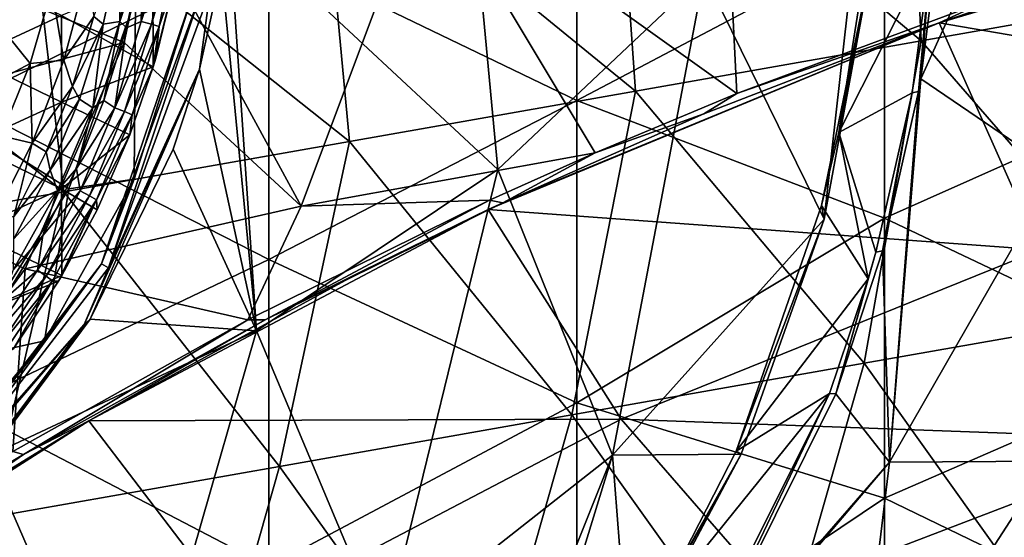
# Model space of a CAD drawing. Extents: x -65 to 803, y -691 to 80.
# Tile 32 of 256: x 22 to 50, y -271 to -256. Entities that reach past the tile are written whole.
import ezdxf

# ---------------------------------------------------------------- set-up
doc = ezdxf.new("R2010")
doc.units = 0
doc.header["$LTSCALE"] = 101.851852
for name, color, linetype in [('102', 7, 'CONTINUOUS'), ('104', 7, 'CONTINUOUS'), ('117', 7, 'CONTINUOUS'), ('118', 7, 'CONTINUOUS'), ('119', 7, 'CONTINUOUS'), ('120', 7, 'CONTINUOUS'), ('269', 7, 'CONTINUOUS'), ('270', 7, 'CONTINUOUS'), ('272', 7, 'CONTINUOUS'), ('273', 7, 'CONTINUOUS'), ('283', 7, 'CONTINUOUS'), ('290', 7, 'CONTINUOUS'), ('291', 7, 'CONTINUOUS'), ('297', 7, 'CONTINUOUS'), ('309', 7, 'CONTINUOUS'), ('351', 7, 'CONTINUOUS'), ('353', 7, 'CONTINUOUS'), ('379', 7, 'CONTINUOUS'), ('389', 7, 'CONTINUOUS'), ('390', 7, 'CONTINUOUS')]:
    doc.layers.add(name, color=color, linetype=linetype)

msp = doc.modelspace()

# ---------------------------------------------------------------- linework, layer by layer
at = {"layer": '102', "color": 7, "linetype": 'CONTINUOUS'}
for points in [[(26.031, -253.892, -54.253), (25.519, -256.445, -54.253), (25.567, -254.442, -56.867), (26.031, -253.892, -54.253)], [(25.519, -256.445, -54.253), (26.031, -253.892, -54.253), (26.329, -253.941, -51.628), (25.519, -256.445, -54.253)], [(25.81, -256.526, -51.628), (25.519, -256.445, -54.253), (26.329, -253.941, -51.628), (25.81, -256.526, -51.628)], [(25.81, -256.526, -51.628), (26.329, -253.941, -51.628), (26.558, -253.981, -48.995), (25.81, -256.526, -51.628)], [(26.033, -256.591, -48.995), (25.81, -256.526, -51.628), (26.558, -253.981, -48.995), (26.033, -256.591, -48.995)], [(26.033, -256.591, -48.995), (26.558, -253.981, -48.995), (26.494, -255.209, -46.7), (26.033, -256.591, -48.995)], [(25.567, -254.442, -56.867), (25.519, -256.445, -54.253), (25.088, -256.633, -56.867), (25.567, -254.442, -56.867)], [(25.937, -257.501, -46.7), (26.033, -256.591, -48.995), (26.494, -255.209, -46.7), (25.937, -257.501, -46.7)], [(25.519, -256.445, -54.253), (24.758, -258.934, -54.253), (25.088, -256.633, -56.867), (25.519, -256.445, -54.253)], [(24.758, -258.934, -54.253), (25.519, -256.445, -54.253), (25.81, -256.526, -51.628), (24.758, -258.934, -54.253)], [(25.038, -259.047, -51.628), (24.758, -258.934, -54.253), (25.81, -256.526, -51.628), (25.038, -259.047, -51.628)], [(25.038, -259.047, -51.628), (25.81, -256.526, -51.628), (26.033, -256.591, -48.995), (25.038, -259.047, -51.628)], [(25.088, -256.633, -56.867), (24.758, -258.934, -54.253), (24.438, -258.729, -56.867), (25.088, -256.633, -56.867)], [(25.253, -259.137, -48.995), (25.038, -259.047, -51.628), (26.033, -256.591, -48.995), (25.253, -259.137, -48.995)], [(25.253, -259.137, -48.995), (26.033, -256.591, -48.995), (25.862, -257.756, -46.7), (25.253, -259.137, -48.995)], [(25.862, -257.756, -46.7), (26.033, -256.591, -48.995), (25.937, -257.501, -46.7), (25.862, -257.756, -46.7)], [(25.191, -259.72, -46.7), (25.253, -259.137, -48.995), (25.862, -257.756, -46.7), (25.191, -259.72, -46.7)], [(24.438, -258.729, -56.867), (24.758, -258.934, -54.253), (23.647, -260.687, -56.867), (24.438, -258.729, -56.867)], [(24.758, -258.934, -54.253), (23.754, -261.336, -54.253), (23.647, -260.687, -56.867), (24.758, -258.934, -54.253)], [(23.754, -261.336, -54.253), (24.758, -258.934, -54.253), (25.038, -259.047, -51.628), (23.754, -261.336, -54.253)], [(24.02, -261.478, -51.628), (23.754, -261.336, -54.253), (25.038, -259.047, -51.628), (24.02, -261.478, -51.628)], [(24.02, -261.478, -51.628), (25.038, -259.047, -51.628), (25.253, -259.137, -48.995), (24.02, -261.478, -51.628)], [(24.224, -261.593, -48.995), (24.02, -261.478, -51.628), (25.253, -259.137, -48.995), (24.224, -261.593, -48.995)], [(24.224, -261.593, -48.995), (25.253, -259.137, -48.995), (25.191, -259.72, -46.7), (24.224, -261.593, -48.995)], [(24.242, -261.889, -46.7), (24.224, -261.593, -48.995), (25.191, -259.72, -46.7), (24.242, -261.889, -46.7)], [(23.647, -260.687, -56.867), (23.754, -261.336, -54.253), (22.672, -262.625, -56.867), (23.647, -260.687, -56.867)], [(23.754, -261.336, -54.253), (22.518, -263.627, -54.253), (22.672, -262.625, -56.867), (23.754, -261.336, -54.253)], [(22.518, -263.627, -54.253), (23.754, -261.336, -54.253), (24.02, -261.478, -51.628), (22.518, -263.627, -54.253)], [(22.767, -263.798, -51.628), (22.518, -263.627, -54.253), (24.02, -261.478, -51.628), (22.767, -263.798, -51.628)], [(22.767, -263.798, -51.628), (24.02, -261.478, -51.628), (24.224, -261.593, -48.995), (22.767, -263.798, -51.628)], [(22.957, -263.934, -48.995), (22.767, -263.798, -51.628), (24.224, -261.593, -48.995), (22.957, -263.934, -48.995)], [(22.957, -263.934, -48.995), (24.224, -261.593, -48.995), (23.123, -263.941, -46.7), (22.957, -263.934, -48.995)], [(23.123, -263.941, -46.7), (24.224, -261.593, -48.995), (23.219, -263.782, -46.7), (23.123, -263.941, -46.7)], [(23.219, -263.782, -46.7), (24.224, -261.593, -48.995), (24.242, -261.889, -46.7), (23.219, -263.782, -46.7)], [(22.672, -262.625, -56.867), (22.518, -263.627, -54.253), (21.522, -264.499, -56.867), (22.672, -262.625, -56.867)], [(22.518, -263.627, -54.253), (21.062, -265.785, -54.253), (21.522, -264.499, -56.867), (22.518, -263.627, -54.253)], [(21.062, -265.785, -54.253), (22.518, -263.627, -54.253), (22.767, -263.798, -51.628), (21.062, -265.785, -54.253)], [(21.291, -265.982, -51.628), (21.062, -265.785, -54.253), (22.767, -263.798, -51.628), (21.291, -265.982, -51.628)], [(21.291, -265.982, -51.628), (22.767, -263.798, -51.628), (22.957, -263.934, -48.995), (21.291, -265.982, -51.628)], [(21.464, -266.139, -48.995), (21.291, -265.982, -51.628), (22.957, -263.934, -48.995), (21.464, -266.139, -48.995)], [(21.464, -266.139, -48.995), (22.957, -263.934, -48.995), (21.818, -265.907, -46.7), (21.464, -266.139, -48.995)], [(21.818, -265.907, -46.7), (22.957, -263.934, -48.995), (23.123, -263.941, -46.7), (21.818, -265.907, -46.7)]]:
    msp.add_3dface(points, dxfattribs=at)
at = {"layer": '104', "color": 7, "linetype": 'CONTINUOUS'}
for points in [[(20.568, -254.997, -46.7), (20.568, -257.492, -46.7), (23.211, -256.272, -46.7), (20.568, -254.997, -46.7)], [(23.211, -256.272, -46.7), (25.862, -257.756, -46.7), (25.854, -255.174, -46.7), (23.211, -256.272, -46.7)], [(25.862, -257.756, -46.7), (26.494, -255.209, -46.7), (25.854, -255.174, -46.7), (25.862, -257.756, -46.7)], [(25.862, -257.756, -46.7), (25.937, -257.501, -46.7), (26.494, -255.209, -46.7), (25.862, -257.756, -46.7)], [(23.211, -256.272, -46.7), (20.568, -257.492, -46.7), (23.211, -258.775, -46.7), (23.211, -256.272, -46.7)], [(25.862, -257.756, -46.7), (23.211, -256.272, -46.7), (23.211, -258.775, -46.7), (25.862, -257.756, -46.7)], [(20.568, -257.492, -46.7), (20.568, -259.987, -46.7), (23.211, -258.775, -46.7), (20.568, -257.492, -46.7)], [(25.191, -259.72, -46.7), (25.862, -257.756, -46.7), (23.211, -258.775, -46.7), (25.191, -259.72, -46.7)], [(23.211, -258.775, -46.7), (20.568, -259.987, -46.7), (23.211, -261.277, -46.7), (23.211, -258.775, -46.7)], [(25.191, -259.72, -46.7), (23.211, -258.775, -46.7), (23.211, -261.277, -46.7), (25.191, -259.72, -46.7)], [(24.242, -261.889, -46.7), (25.191, -259.72, -46.7), (23.211, -261.277, -46.7), (24.242, -261.889, -46.7)], [(20.568, -259.987, -46.7), (20.568, -262.482, -46.7), (23.211, -261.277, -46.7), (20.568, -259.987, -46.7)], [(20.568, -262.482, -46.7), (23.219, -263.782, -46.7), (23.211, -261.277, -46.7), (20.568, -262.482, -46.7)], [(23.219, -263.782, -46.7), (24.242, -261.889, -46.7), (23.211, -261.277, -46.7), (23.219, -263.782, -46.7)], [(23.219, -263.782, -46.7), (20.568, -262.482, -46.7), (20.568, -264.977, -46.7), (23.219, -263.782, -46.7)], [(23.123, -263.941, -46.7), (23.219, -263.782, -46.7), (20.568, -264.977, -46.7), (23.123, -263.941, -46.7)], [(21.818, -265.907, -46.7), (23.123, -263.941, -46.7), (20.568, -264.977, -46.7), (21.818, -265.907, -46.7)]]:
    msp.add_3dface(points, dxfattribs=at)
at = {"layer": '117', "color": 7, "linetype": 'CONTINUOUS'}
for points in [[(25.428, -253.895, -57.456), (25.567, -254.442, -56.867), (24.904, -256.448, -57.456), (25.428, -253.895, -57.456)], [(25.428, -253.895, -57.456), (24.904, -256.448, -57.456), (24.912, -254.285, -57.9), (25.428, -253.895, -57.456)], [(24.912, -254.285, -57.9), (24.904, -256.448, -57.456), (24.42, -256.527, -57.9), (24.912, -254.285, -57.9)], [(25.567, -254.442, -56.867), (25.088, -256.633, -56.867), (24.904, -256.448, -57.456), (25.567, -254.442, -56.867)], [(24.42, -256.527, -57.9), (24.123, -258.934, -57.456), (23.738, -258.686, -57.9), (24.42, -256.527, -57.9)], [(24.904, -256.448, -57.456), (24.438, -258.729, -56.867), (24.123, -258.934, -57.456), (24.904, -256.448, -57.456)], [(24.904, -256.448, -57.456), (24.123, -258.934, -57.456), (24.42, -256.527, -57.9), (24.904, -256.448, -57.456)], [(25.088, -256.633, -56.867), (24.438, -258.729, -56.867), (24.904, -256.448, -57.456), (25.088, -256.633, -56.867)], [(23.738, -258.686, -57.9), (24.123, -258.934, -57.456), (22.883, -260.738, -57.9), (23.738, -258.686, -57.9)], [(24.438, -258.729, -56.867), (23.647, -260.687, -56.867), (24.123, -258.934, -57.456), (24.438, -258.729, -56.867)], [(24.123, -258.934, -57.456), (23.096, -261.329, -57.456), (22.883, -260.738, -57.9), (24.123, -258.934, -57.456)], [(24.123, -258.934, -57.456), (23.647, -260.687, -56.867), (23.096, -261.329, -57.456), (24.123, -258.934, -57.456)], [(22.883, -260.738, -57.9), (23.096, -261.329, -57.456), (21.841, -262.724, -57.9), (22.883, -260.738, -57.9)], [(23.647, -260.687, -56.867), (22.672, -262.625, -56.867), (23.096, -261.329, -57.456), (23.647, -260.687, -56.867)], [(23.096, -261.329, -57.456), (22.672, -262.625, -56.867), (21.831, -263.607, -57.456), (23.096, -261.329, -57.456)], [(23.096, -261.329, -57.456), (21.831, -263.607, -57.456), (21.841, -262.724, -57.9), (23.096, -261.329, -57.456)], [(22.672, -262.625, -56.867), (21.522, -264.499, -56.867), (21.831, -263.607, -57.456), (22.672, -262.625, -56.867)]]:
    msp.add_3dface(points, dxfattribs=at)
at = {"layer": '118', "color": 7, "linetype": 'CONTINUOUS'}
for points in [[(24.912, -254.285, -57.9), (24.42, -256.527, -57.9), (24.152, -256.301, -59.7), (24.912, -254.285, -57.9)], [(24.152, -256.301, -59.7), (24.42, -256.527, -57.9), (23.532, -258.324, -59.7), (24.152, -256.301, -59.7)], [(24.42, -256.527, -57.9), (23.738, -258.686, -57.9), (23.532, -258.324, -59.7), (24.42, -256.527, -57.9)], [(23.532, -258.324, -59.7), (23.738, -258.686, -57.9), (22.776, -260.213, -59.7), (23.532, -258.324, -59.7)], [(23.738, -258.686, -57.9), (22.883, -260.738, -57.9), (22.776, -260.213, -59.7), (23.738, -258.686, -57.9)], [(22.776, -260.213, -59.7), (22.883, -260.738, -57.9), (21.842, -262.081, -59.7), (22.776, -260.213, -59.7)], [(22.883, -260.738, -57.9), (21.841, -262.724, -57.9), (21.842, -262.081, -59.7), (22.883, -260.738, -57.9)]]:
    msp.add_3dface(points, dxfattribs=at)
at = {"layer": '119', "color": 7, "linetype": 'CONTINUOUS'}
for points in [[(23.947, -255.09, -60.548), (23.284, -257.565, -60.548), (22.934, -255.501, -60.923), (23.947, -255.09, -60.548)], [(24.152, -256.301, -59.7), (23.284, -257.565, -60.548), (23.947, -255.09, -60.548), (24.152, -256.301, -59.7)], [(22.934, -255.501, -60.923), (23.284, -257.565, -60.548), (22.307, -257.656, -60.923), (22.934, -255.501, -60.923)], [(24.152, -256.301, -59.7), (23.532, -258.324, -59.7), (23.284, -257.565, -60.548), (24.152, -256.301, -59.7)], [(22.307, -257.656, -60.923), (22.366, -259.958, -60.548), (21.475, -259.749, -60.923), (22.307, -257.656, -60.923)], [(23.284, -257.565, -60.548), (22.366, -259.958, -60.548), (22.307, -257.656, -60.923), (23.284, -257.565, -60.548)], [(23.532, -258.324, -59.7), (22.366, -259.958, -60.548), (23.284, -257.565, -60.548), (23.532, -258.324, -59.7)], [(23.532, -258.324, -59.7), (22.776, -260.213, -59.7), (22.366, -259.958, -60.548), (23.532, -258.324, -59.7)], [(22.366, -259.958, -60.548), (21.202, -262.241, -60.548), (21.475, -259.749, -60.923), (22.366, -259.958, -60.548)], [(21.842, -262.081, -59.7), (21.202, -262.241, -60.548), (22.366, -259.958, -60.548), (21.842, -262.081, -59.7)], [(22.776, -260.213, -59.7), (21.842, -262.081, -59.7), (22.366, -259.958, -60.548), (22.776, -260.213, -59.7)]]:
    msp.add_3dface(points, dxfattribs=at)
at = {"layer": '120', "color": 7, "linetype": 'CONTINUOUS'}
for points in [[(22.934, -255.501, -60.923), (22.307, -257.656, -60.923), (20.949, -255.986, -61.037), (22.934, -255.501, -60.923)], [(22.307, -257.656, -60.923), (20.949, -258.38, -60.989), (20.949, -255.986, -61.037), (22.307, -257.656, -60.923)], [(22.307, -257.656, -60.923), (21.475, -259.749, -60.923), (20.949, -258.38, -60.989), (22.307, -257.656, -60.923)]]:
    msp.add_3dface(points, dxfattribs=at)
at = {"layer": '269', "color": 7, "linetype": 'CONTINUOUS'}
for points in [[(27.022, -255.618, -44.7), (25.313, -261, -44.7), (25.348, -255.786, -44.7), (27.022, -255.618, -44.7)], [(25.348, -255.786, -44.7), (25.313, -261, -44.7), (23.428, -261.275, -44.7), (25.348, -255.786, -44.7)], [(25.313, -261, -44.7), (22.722, -265.668, -44.7), (23.428, -261.275, -44.7), (25.313, -261, -44.7)], [(23.428, -261.275, -44.7), (22.722, -265.668, -44.7), (20.336, -266.2, -44.7), (23.428, -261.275, -44.7)], [(22.722, -265.668, -44.7), (19.286, -269.743, -44.7), (20.336, -266.2, -44.7), (22.722, -265.668, -44.7)]]:
    msp.add_3dface(points, dxfattribs=at)
at = {"layer": '270', "color": 7, "linetype": 'CONTINUOUS'}
for points in [[(27.832, -254.963, -19.083), (27.197, -257.82, -18.012), (27.508, -255.562, -26.937), (27.832, -254.963, -19.083)], [(24.369, -263.447, -35.823), (27.022, -255.618, -44.7), (27.28, -255.516, -35.823), (24.369, -263.447, -35.823)], [(24.572, -263.559, -26.937), (24.369, -263.447, -35.823), (27.28, -255.516, -35.823), (24.572, -263.559, -26.937)], [(25.313, -261, -44.7), (27.022, -255.618, -44.7), (24.369, -263.447, -35.823), (25.313, -261, -44.7)], [(27.508, -255.562, -26.937), (24.572, -263.559, -26.937), (27.28, -255.516, -35.823), (27.508, -255.562, -26.937)], [(27.508, -255.562, -26.937), (27.197, -257.82, -18.012), (24.572, -263.559, -26.937), (27.508, -255.562, -26.937)], [(27.197, -257.82, -18.012), (24.047, -265.038, -15.611), (23.87, -265.199, -18.051), (27.197, -257.82, -18.012)], [(27.197, -257.82, -18.012), (23.87, -265.199, -18.051), (24.572, -263.559, -26.937), (27.197, -257.82, -18.012)], [(26.444, -260.137, -17.196), (24.047, -265.038, -15.611), (27.197, -257.82, -18.012), (26.444, -260.137, -17.196)], [(22.722, -265.668, -44.7), (25.313, -261, -44.7), (24.369, -263.447, -35.823), (22.722, -265.668, -44.7)], [(19.211, -270.139, -35.823), (22.722, -265.668, -44.7), (24.369, -263.447, -35.823), (19.211, -270.139, -35.823)], [(19.372, -270.307, -26.937), (19.211, -270.139, -35.823), (24.369, -263.447, -35.823), (19.372, -270.307, -26.937)], [(24.572, -263.559, -26.937), (19.372, -270.307, -26.937), (24.369, -263.447, -35.823), (24.572, -263.559, -26.937)], [(24.572, -263.559, -26.937), (23.87, -265.199, -18.051), (19.372, -270.307, -26.937), (24.572, -263.559, -26.937)], [(24.047, -265.038, -15.611), (21.087, -269.012, -14.449), (23.87, -265.199, -18.051), (24.047, -265.038, -15.611)], [(23.87, -265.199, -18.051), (20.619, -269.524, -14.307), (18.595, -271.331, -18.051), (23.87, -265.199, -18.051)], [(23.87, -265.199, -18.051), (18.595, -271.331, -18.051), (19.372, -270.307, -26.937), (23.87, -265.199, -18.051)], [(21.087, -269.012, -14.449), (20.619, -269.524, -14.307), (23.87, -265.199, -18.051), (21.087, -269.012, -14.449)], [(19.286, -269.743, -44.7), (22.722, -265.668, -44.7), (19.211, -270.139, -35.823), (19.286, -269.743, -44.7)]]:
    msp.add_3dface(points, dxfattribs=at)
at = {"layer": '272', "color": 7, "linetype": 'CONTINUOUS'}
for points in [[(46.813, -248.156, -0.98), (45.244, -262.158, 3.803), (41.774, -255.087, -5.586), (46.813, -248.156, -0.98)], [(46.611, -254.756, 1.502), (45.244, -262.158, 3.803), (46.813, -248.156, -0.98), (46.611, -254.756, 1.502)], [(35.823, -260.718, -9.237), (28.041, -253.471, -19.674), (34.728, -249.087, -16.212), (35.823, -260.718, -9.237)], [(41.774, -255.087, -5.586), (35.823, -260.718, -9.237), (34.728, -249.087, -16.212), (41.774, -255.087, -5.586)], [(48.037, -258.1, 5.965), (48.538, -254.132, 4.68), (51.995, -249.34, 10.185), (48.037, -258.1, 5.965)], [(48.037, -258.1, 5.965), (51.995, -249.34, 10.185), (51.954, -260.767, 16.786), (48.037, -258.1, 5.965)], [(27.832, -254.963, -19.083), (28.041, -253.471, -19.674), (28.849, -265.38, -12.213), (27.832, -254.963, -19.083)], [(28.041, -253.471, -19.674), (35.823, -260.718, -9.237), (28.849, -265.38, -12.213), (28.041, -253.471, -19.674)], [(27.197, -257.82, -18.012), (27.832, -254.963, -19.083), (28.849, -265.38, -12.213), (27.197, -257.82, -18.012)], [(41.774, -255.087, -5.586), (39.135, -268.97, 0.499), (35.823, -260.718, -9.237), (41.774, -255.087, -5.586)], [(45.244, -262.158, 3.803), (39.135, -268.97, 0.499), (41.774, -255.087, -5.586), (45.244, -262.158, 3.803)], [(26.444, -260.137, -17.196), (27.197, -257.82, -18.012), (28.849, -265.38, -12.213), (26.444, -260.137, -17.196)], [(47.974, -258.47, 6.079), (48.037, -258.1, 5.965), (47.13, -269.175, 13.71), (47.974, -258.47, 6.079)], [(47.13, -269.175, 13.71), (48.037, -258.1, 5.965), (51.954, -260.767, 16.786), (47.13, -269.175, 13.71)], [(46.932, -263.066, 7.448), (47.974, -258.47, 6.079), (47.13, -269.175, 13.71), (46.932, -263.066, 7.448)], [(24.047, -265.038, -15.611), (26.444, -260.137, -17.196), (28.849, -265.38, -12.213), (24.047, -265.038, -15.611)], [(35.823, -260.718, -9.237), (32.539, -274.16, -2.015), (28.849, -265.38, -12.213), (35.823, -260.718, -9.237)], [(39.135, -268.97, 0.499), (32.539, -274.16, -2.015), (35.823, -260.718, -9.237), (39.135, -268.97, 0.499)], [(47.13, -269.175, 13.71), (51.954, -260.767, 16.786), (51.735, -269.139, 26.08), (47.13, -269.175, 13.71)], [(45.244, -262.158, 3.803), (42.849, -268.943, 5.685), (39.135, -268.97, 0.499), (45.244, -262.158, 3.803)], [(45.583, -267.194, 8.611), (46.932, -263.066, 7.448), (47.13, -269.175, 13.71), (45.583, -267.194, 8.611)], [(21.087, -269.012, -14.449), (24.047, -265.038, -15.611), (28.849, -265.38, -12.213), (21.087, -269.012, -14.449)], [(25.135, -278.32, -4.002), (21.087, -269.012, -14.449), (28.849, -265.38, -12.213), (25.135, -278.32, -4.002)], [(32.539, -274.16, -2.015), (25.135, -278.32, -4.002), (28.849, -265.38, -12.213), (32.539, -274.16, -2.015)], [(41.222, -275.97, 10.93), (45.583, -267.194, 8.611), (47.13, -269.175, 13.71), (41.222, -275.97, 10.93)], [(21.087, -269.012, -14.449), (25.135, -278.32, -4.002), (17.104, -281.352, -5.467), (21.087, -269.012, -14.449)], [(39.135, -268.97, 0.499), (33.698, -282.545, 9.098), (32.539, -274.16, -2.015), (39.135, -268.97, 0.499)], [(35.613, -280.437, 8.597), (33.698, -282.545, 9.098), (39.135, -268.97, 0.499), (35.613, -280.437, 8.597)], [(39.599, -275.035, 7.268), (35.613, -280.437, 8.597), (39.135, -268.97, 0.499), (39.599, -275.035, 7.268)], [(42.849, -268.943, 5.685), (39.599, -275.035, 7.268), (39.135, -268.97, 0.499), (42.849, -268.943, 5.685)], [(40.85, -276.552, 11.077), (41.222, -275.97, 10.93), (47.13, -269.175, 13.71), (40.85, -276.552, 11.077)], [(40.85, -276.552, 11.077), (47.13, -269.175, 13.71), (46.082, -277.881, 23.971), (40.85, -276.552, 11.077)], [(46.082, -277.881, 23.971), (47.13, -269.175, 13.71), (51.735, -269.139, 26.08), (46.082, -277.881, 23.971)], [(46.082, -277.881, 23.971), (51.735, -269.139, 26.08), (47.659, -280.984, 36.277), (46.082, -277.881, 23.971)], [(47.659, -280.984, 36.277), (51.735, -269.139, 26.08), (53.26, -271.541, 37.514), (47.659, -280.984, 36.277)]]:
    msp.add_3dface(points, dxfattribs=at)
at = {"layer": '273', "color": 7, "linetype": 'CONTINUOUS'}
for points in [[(39.599, -275.035, 7.268), (42.849, -268.943, 5.685), (39.523, -274.827, 7.337), (39.599, -275.035, 7.268)], [(39.523, -274.827, 7.337), (42.849, -268.943, 5.685), (40.358, -273.446, 6.984), (39.523, -274.827, 7.337)], [(40.358, -273.446, 6.984), (42.849, -268.943, 5.685), (42.699, -268.851, 5.781), (40.358, -273.446, 6.984)]]:
    msp.add_3dface(points, dxfattribs=at)
at = {"layer": '283', "color": 7, "linetype": 'CONTINUOUS'}
for points in [[(48.538, -254.132, 4.68), (48.037, -258.1, 5.965), (48.339, -254.382, 4.87), (48.538, -254.132, 4.68)], [(48.339, -254.382, 4.87), (47.974, -258.47, 6.079), (47.787, -258.503, 6.197), (48.339, -254.382, 4.87)], [(48.037, -258.1, 5.965), (47.974, -258.47, 6.079), (48.339, -254.382, 4.87), (48.037, -258.1, 5.965)], [(47.787, -258.503, 6.197), (46.932, -263.066, 7.448), (46.736, -263.107, 7.569), (47.787, -258.503, 6.197)], [(47.974, -258.47, 6.079), (46.932, -263.066, 7.448), (47.787, -258.503, 6.197), (47.974, -258.47, 6.079)], [(46.932, -263.066, 7.448), (45.583, -267.194, 8.611), (46.736, -263.107, 7.569), (46.932, -263.066, 7.448)], [(46.736, -263.107, 7.569), (45.583, -267.194, 8.611), (46.513, -263.878, 7.791), (46.736, -263.107, 7.569)], [(46.513, -263.878, 7.791), (45.583, -267.194, 8.611), (45.395, -267.188, 8.72), (46.513, -263.878, 7.791)], [(45.395, -267.188, 8.72), (41.222, -275.97, 10.93), (41.015, -275.964, 11.042), (45.395, -267.188, 8.72)], [(45.583, -267.194, 8.611), (41.222, -275.97, 10.93), (45.395, -267.188, 8.72), (45.583, -267.194, 8.611)]]:
    msp.add_3dface(points, dxfattribs=at)
at = {"layer": '290', "color": 7, "linetype": 'CONTINUOUS'}
for points in [[(45.244, -262.158, 3.803), (46.611, -254.756, 1.502), (45.172, -261.756, 3.805), (45.244, -262.158, 3.803)], [(45.172, -261.756, 3.805), (46.611, -254.756, 1.502), (45.669, -259.649, 3.179), (45.172, -261.756, 3.805)], [(45.669, -259.649, 3.179), (46.611, -254.756, 1.502), (46.405, -255.044, 1.709), (45.669, -259.649, 3.179)], [(42.699, -268.851, 5.781), (45.244, -262.158, 3.803), (45.172, -261.756, 3.805), (42.699, -268.851, 5.781)], [(42.849, -268.943, 5.685), (45.244, -262.158, 3.803), (42.699, -268.851, 5.781), (42.849, -268.943, 5.685)]]:
    msp.add_3dface(points, dxfattribs=at)
at = {"layer": '291', "color": 7, "linetype": 'CONTINUOUS'}
for points in [[(48.339, -254.382, 4.87), (47.787, -258.503, 6.197), (45.669, -259.649, 3.179), (48.339, -254.382, 4.87)], [(48.339, -254.382, 4.87), (45.669, -259.649, 3.179), (46.405, -255.044, 1.709), (48.339, -254.382, 4.87)], [(47.787, -258.503, 6.197), (46.736, -263.107, 7.569), (45.669, -259.649, 3.179), (47.787, -258.503, 6.197)], [(46.513, -263.878, 7.791), (45.172, -261.756, 3.805), (45.669, -259.649, 3.179), (46.513, -263.878, 7.791)], [(46.736, -263.107, 7.569), (46.513, -263.878, 7.791), (45.669, -259.649, 3.179), (46.736, -263.107, 7.569)], [(46.513, -263.878, 7.791), (42.699, -268.851, 5.781), (45.172, -261.756, 3.805), (46.513, -263.878, 7.791)], [(42.699, -268.851, 5.781), (46.513, -263.878, 7.791), (45.395, -267.188, 8.72), (42.699, -268.851, 5.781)], [(40.358, -273.446, 6.984), (42.699, -268.851, 5.781), (45.395, -267.188, 8.72), (40.358, -273.446, 6.984)], [(40.358, -273.446, 6.984), (45.395, -267.188, 8.72), (41.015, -275.964, 11.042), (40.358, -273.446, 6.984)]]:
    msp.add_3dface(points, dxfattribs=at)
at = {"layer": '297', "color": 7, "linetype": 'CONTINUOUS'}
for points in [[(20.319, -250, 52.2), (20.319, -258.782, 52.2), (29.208, -254.438, 52.2), (20.319, -250, 52.2)], [(38.097, -250, 52.2), (29.208, -254.438, 52.2), (38.097, -258.727, 52.2), (38.097, -250, 52.2)], [(38.097, -250, 52.2), (38.097, -258.727, 52.2), (46.986, -254.042, 52.2), (38.097, -250, 52.2)], [(55.876, -249.999, 52.2), (46.986, -254.042, 52.2), (55.876, -258.172, 52.2), (55.876, -249.999, 52.2)], [(46.986, -254.042, 52.2), (38.097, -258.727, 52.2), (46.986, -262.127, 52.2), (46.986, -254.042, 52.2)], [(46.986, -254.042, 52.2), (46.986, -262.127, 52.2), (55.876, -258.172, 52.2), (46.986, -254.042, 52.2)], [(29.208, -254.438, 52.2), (20.319, -258.782, 52.2), (29.208, -263.314, 52.2), (29.208, -254.438, 52.2)], [(29.208, -254.438, 52.2), (29.208, -263.314, 52.2), (38.097, -258.727, 52.2), (29.208, -254.438, 52.2)], [(55.876, -258.172, 52.2), (46.986, -262.127, 52.2), (55.876, -266.345, 52.2), (55.876, -258.172, 52.2)], [(20.319, -258.782, 52.2), (20.319, -267.563, 52.2), (29.208, -263.314, 52.2), (20.319, -258.782, 52.2)], [(38.097, -258.727, 52.2), (29.208, -263.314, 52.2), (38.097, -267.454, 52.2), (38.097, -258.727, 52.2)], [(38.097, -258.727, 52.2), (38.097, -267.454, 52.2), (46.986, -262.127, 52.2), (38.097, -258.727, 52.2)], [(46.986, -262.127, 52.2), (38.097, -267.454, 52.2), (46.986, -270.211, 52.2), (46.986, -262.127, 52.2)], [(46.986, -262.127, 52.2), (46.986, -270.211, 52.2), (55.876, -266.345, 52.2), (46.986, -262.127, 52.2)], [(29.208, -263.314, 52.2), (20.319, -267.563, 52.2), (29.208, -272.19, 52.2), (29.208, -263.314, 52.2)], [(29.208, -263.314, 52.2), (29.208, -272.19, 52.2), (38.097, -267.454, 52.2), (29.208, -263.314, 52.2)], [(55.876, -266.345, 52.2), (46.986, -270.211, 52.2), (55.876, -274.518, 52.2), (55.876, -266.345, 52.2)], [(20.319, -267.563, 52.2), (20.319, -276.344, 52.2), (29.208, -272.19, 52.2), (20.319, -267.563, 52.2)], [(38.097, -267.454, 52.2), (29.208, -272.19, 52.2), (38.097, -276.181, 52.2), (38.097, -267.454, 52.2)], [(38.097, -267.454, 52.2), (38.097, -276.181, 52.2), (46.986, -270.211, 52.2), (38.097, -267.454, 52.2)], [(46.986, -270.211, 52.2), (38.097, -276.181, 52.2), (46.986, -278.296, 52.2), (46.986, -270.211, 52.2)], [(46.986, -270.211, 52.2), (46.986, -278.296, 52.2), (55.876, -274.518, 52.2), (46.986, -270.211, 52.2)]]:
    msp.add_3dface(points, dxfattribs=at)
at = {"layer": '309', "color": 7, "linetype": 'CONTINUOUS'}
for points in [[(17.358, -250, -46.728), (25.348, -255.786, -44.7), (16.036, -256.643, -46.728), (17.358, -250, -46.728)], [(25.348, -255.786, -44.7), (23.428, -261.275, -44.7), (16.036, -256.643, -46.728), (25.348, -255.786, -44.7)], [(23.428, -261.275, -44.7), (20.336, -266.2, -44.7), (16.036, -256.643, -46.728), (23.428, -261.275, -44.7)]]:
    msp.add_3dface(points, dxfattribs=at)
at = {"layer": '351', "color": 7, "linetype": 'CONTINUOUS'}
for points in [[(42.326, -250.607, 150.1), (33.762, -252.117, 150.1), (42.718, -258.524, 150.1), (42.326, -250.607, 150.1)], [(50.014, -255.813, 150.1), (42.326, -250.607, 150.1), (42.718, -258.524, 150.1), (50.014, -255.813, 150.1)], [(30.137, -261.782, 150.1), (33.762, -252.117, 150.1), (25.738, -253.681, 150.1), (30.137, -261.782, 150.1)], [(30.137, -261.782, 150.1), (38.626, -260.237, 150.1), (33.762, -252.117, 150.1), (30.137, -261.782, 150.1)], [(33.762, -252.117, 150.1), (38.626, -260.237, 150.1), (42.718, -258.524, 150.1), (33.762, -252.117, 150.1)], [(30.137, -261.782, 150.1), (25.738, -253.681, 150.1), (25.026, -257.049, 150.1), (30.137, -261.782, 150.1)], [(22.165, -263.591, 150.1), (30.137, -261.782, 150.1), (25.026, -257.049, 150.1), (22.165, -263.591, 150.1)], [(38.626, -260.237, 150.1), (30.137, -261.782, 150.1), (35.573, -261.609, 150.1), (38.626, -260.237, 150.1)], [(35.573, -261.609, 150.1), (30.137, -261.782, 150.1), (28.598, -265.059, 150.1), (35.573, -261.609, 150.1)], [(30.137, -261.782, 150.1), (22.165, -263.591, 150.1), (28.598, -265.059, 150.1), (30.137, -261.782, 150.1)], [(22.165, -263.591, 150.1), (19.485, -267.214, 150.1), (21.812, -268.865, 150.1), (22.165, -263.591, 150.1)], [(28.598, -265.059, 150.1), (22.165, -263.591, 150.1), (21.812, -268.865, 150.1), (28.598, -265.059, 150.1)]]:
    msp.add_3dface(points, dxfattribs=at)
at = {"layer": '353', "color": 7, "linetype": 'CONTINUOUS'}
for points in [[(64.63, -259.238, 142.307), (64.212, -251.844, 145.482), (48.57, -256.482, 144.085), (64.63, -259.238, 142.307)], [(48.57, -256.482, 144.085), (64.212, -251.844, 145.482), (52.578, -255.112, 144.606), (48.57, -256.482, 144.085)], [(51.48, -263.038, 140.952), (48.57, -256.482, 144.085), (35.537, -261.877, 141.357), (51.48, -263.038, 140.952)], [(35.537, -261.877, 141.357), (48.57, -256.482, 144.085), (35.959, -261.679, 141.475), (35.537, -261.877, 141.357)], [(48.57, -256.482, 144.085), (41.772, -259.111, 142.884), (35.959, -261.679, 141.475), (48.57, -256.482, 144.085)], [(51.48, -263.038, 140.952), (64.63, -259.238, 142.307), (48.57, -256.482, 144.085), (51.48, -263.038, 140.952)], [(24.003, -267.977, 137.089), (39.383, -267.933, 138.12), (35.537, -261.877, 141.357), (24.003, -267.977, 137.089)], [(24.003, -267.977, 137.089), (35.537, -261.877, 141.357), (31.914, -263.65, 140.242), (24.003, -267.977, 137.089)], [(39.383, -267.933, 138.12), (51.48, -263.038, 140.952), (35.537, -261.877, 141.357), (39.383, -267.933, 138.12)], [(55.536, -268.52, 136.791), (51.48, -263.038, 140.952), (39.383, -267.933, 138.12), (55.536, -268.52, 136.791)], [(15.528, -273.378, 132.338), (15.486, -273.407, 132.311), (24.003, -267.977, 137.089), (15.528, -273.378, 132.338)], [(24.003, -267.977, 137.089), (15.486, -273.407, 132.311), (28.365, -273.696, 133.643), (24.003, -267.977, 137.089)], [(19.644, -270.65, 134.849), (15.528, -273.378, 132.338), (24.003, -267.977, 137.089), (19.644, -270.65, 134.849)], [(24.003, -267.977, 137.089), (28.365, -273.696, 133.643), (39.383, -267.933, 138.12), (24.003, -267.977, 137.089)], [(28.365, -273.696, 133.643), (43.8, -273.013, 133.979), (39.383, -267.933, 138.12), (28.365, -273.696, 133.643)], [(43.8, -273.013, 133.979), (55.536, -268.52, 136.791), (39.383, -267.933, 138.12), (43.8, -273.013, 133.979)], [(59.459, -272.961, 131.84), (55.536, -268.52, 136.791), (43.8, -273.013, 133.979), (59.459, -272.961, 131.84)]]:
    msp.add_3dface(points, dxfattribs=at)
at = {"layer": '379', "color": 7, "linetype": 'CONTINUOUS'}
for points in [[(39.169, -249.54, 53.2), (47.628, -248.048, 53.2), (48.047, -257, 53.2), (39.169, -249.54, 53.2)], [(48.047, -257, 53.2), (47.628, -248.048, 53.2), (56.302, -255.545, 53.2), (48.047, -257, 53.2)], [(30.709, -251.031, 53.2), (39.169, -249.54, 53.2), (39.793, -258.456, 53.2), (30.709, -251.031, 53.2)], [(39.793, -258.456, 53.2), (39.169, -249.54, 53.2), (48.047, -257, 53.2), (39.793, -258.456, 53.2)], [(22.25, -252.523, 53.2), (30.709, -251.031, 53.2), (31.538, -259.911, 53.2), (22.25, -252.523, 53.2)], [(31.538, -259.911, 53.2), (30.709, -251.031, 53.2), (39.793, -258.456, 53.2), (31.538, -259.911, 53.2)], [(13.791, -254.014, 53.2), (22.25, -252.523, 53.2), (23.283, -261.367, 53.2), (13.791, -254.014, 53.2)], [(23.283, -261.367, 53.2), (22.25, -252.523, 53.2), (31.538, -259.911, 53.2), (23.283, -261.367, 53.2)], [(15.028, -262.822, 53.2), (13.791, -254.014, 53.2), (23.283, -261.367, 53.2), (15.028, -262.822, 53.2)], [(48.047, -257, 53.2), (56.302, -255.545, 53.2), (54.842, -264.828, 53.2), (48.047, -257, 53.2)], [(39.793, -258.456, 53.2), (48.047, -257, 53.2), (46.4, -266.317, 53.2), (39.793, -258.456, 53.2)], [(46.4, -266.317, 53.2), (48.047, -257, 53.2), (54.842, -264.828, 53.2), (46.4, -266.317, 53.2)], [(31.538, -259.911, 53.2), (39.793, -258.456, 53.2), (37.958, -267.805, 53.2), (31.538, -259.911, 53.2)], [(37.958, -267.805, 53.2), (39.793, -258.456, 53.2), (46.4, -266.317, 53.2), (37.958, -267.805, 53.2)], [(23.283, -261.367, 53.2), (31.538, -259.911, 53.2), (29.516, -269.294, 53.2), (23.283, -261.367, 53.2)], [(29.516, -269.294, 53.2), (31.538, -259.911, 53.2), (37.958, -267.805, 53.2), (29.516, -269.294, 53.2)], [(15.028, -262.822, 53.2), (23.283, -261.367, 53.2), (21.074, -270.783, 53.2), (15.028, -262.822, 53.2)], [(21.074, -270.783, 53.2), (23.283, -261.367, 53.2), (29.516, -269.294, 53.2), (21.074, -270.783, 53.2)], [(46.4, -266.317, 53.2), (54.842, -264.828, 53.2), (52.12, -274.334, 53.2), (46.4, -266.317, 53.2)], [(37.958, -267.805, 53.2), (46.4, -266.317, 53.2), (43.686, -275.822, 53.2), (37.958, -267.805, 53.2)], [(43.686, -275.822, 53.2), (46.4, -266.317, 53.2), (52.12, -274.334, 53.2), (43.686, -275.822, 53.2)], [(29.516, -269.294, 53.2), (37.958, -267.805, 53.2), (35.252, -277.309, 53.2), (29.516, -269.294, 53.2)], [(35.252, -277.309, 53.2), (37.958, -267.805, 53.2), (43.686, -275.822, 53.2), (35.252, -277.309, 53.2)], [(21.074, -270.783, 53.2), (29.516, -269.294, 53.2), (26.818, -278.796, 53.2), (21.074, -270.783, 53.2)], [(26.818, -278.796, 53.2), (29.516, -269.294, 53.2), (35.252, -277.309, 53.2), (26.818, -278.796, 53.2)], [(18.384, -280.283, 53.2), (21.074, -270.783, 53.2), (26.818, -278.796, 53.2), (18.384, -280.283, 53.2)]]:
    msp.add_3dface(points, dxfattribs=at)
at = {"layer": '389', "color": 7, "linetype": 'CONTINUOUS'}
for points in [[(50.014, -255.813, 150.1), (48.57, -256.482, 144.085), (52.578, -255.112, 144.606), (50.014, -255.813, 150.1)], [(50.014, -255.813, 150.1), (42.718, -258.524, 150.1), (48.57, -256.482, 144.085), (50.014, -255.813, 150.1)], [(48.57, -256.482, 144.085), (42.718, -258.524, 150.1), (41.772, -259.111, 142.884), (48.57, -256.482, 144.085)], [(42.718, -258.524, 150.1), (38.626, -260.237, 150.1), (41.772, -259.111, 142.884), (42.718, -258.524, 150.1)], [(41.772, -259.111, 142.884), (38.626, -260.237, 150.1), (35.959, -261.679, 141.475), (41.772, -259.111, 142.884)], [(38.626, -260.237, 150.1), (35.573, -261.609, 150.1), (35.959, -261.679, 141.475), (38.626, -260.237, 150.1)], [(35.573, -261.609, 150.1), (28.598, -265.059, 150.1), (29.096, -265.06, 141.223), (35.573, -261.609, 150.1)], [(35.959, -261.679, 141.475), (35.573, -261.609, 150.1), (29.096, -265.06, 141.223), (35.959, -261.679, 141.475)], [(35.537, -261.877, 141.357), (35.959, -261.679, 141.475), (29.096, -265.06, 141.223), (35.537, -261.877, 141.357)], [(31.914, -263.65, 140.242), (35.537, -261.877, 141.357), (29.096, -265.06, 141.223), (31.914, -263.65, 140.242)], [(24.003, -267.977, 137.089), (31.914, -263.65, 140.242), (29.096, -265.06, 141.223), (24.003, -267.977, 137.089)], [(28.598, -265.059, 150.1), (21.812, -268.865, 150.1), (22.118, -268.953, 141.223), (28.598, -265.059, 150.1)], [(29.096, -265.06, 141.223), (28.598, -265.059, 150.1), (22.118, -268.953, 141.223), (29.096, -265.06, 141.223)], [(24.003, -267.977, 137.089), (29.096, -265.06, 141.223), (22.118, -268.953, 141.223), (24.003, -267.977, 137.089)], [(19.644, -270.65, 134.849), (24.003, -267.977, 137.089), (22.118, -268.953, 141.223), (19.644, -270.65, 134.849)], [(21.812, -268.865, 150.1), (15.229, -273.019, 150.1), (22.118, -268.953, 141.223), (21.812, -268.865, 150.1)], [(15.229, -273.019, 150.1), (15.357, -273.212, 141.223), (22.118, -268.953, 141.223), (15.229, -273.019, 150.1)], [(15.357, -273.212, 141.223), (19.644, -270.65, 134.849), (22.118, -268.953, 141.223), (15.357, -273.212, 141.223)]]:
    msp.add_3dface(points, dxfattribs=at)
at = {"layer": '390', "color": 7, "linetype": 'CONTINUOUS'}
for points in [[(25.026, -257.049, 150.1), (25.738, -253.681, 150.1), (16.946, -253.757, 152.128), (25.026, -257.049, 150.1)], [(14.219, -259.956, 152.128), (25.026, -257.049, 150.1), (16.946, -253.757, 152.128), (14.219, -259.956, 152.128)], [(22.165, -263.591, 150.1), (25.026, -257.049, 150.1), (14.219, -259.956, 152.128), (22.165, -263.591, 150.1)], [(19.485, -267.214, 150.1), (22.165, -263.591, 150.1), (14.219, -259.956, 152.128), (19.485, -267.214, 150.1)]]:
    msp.add_3dface(points, dxfattribs=at)

doc.saveas('drawing.dxf')
